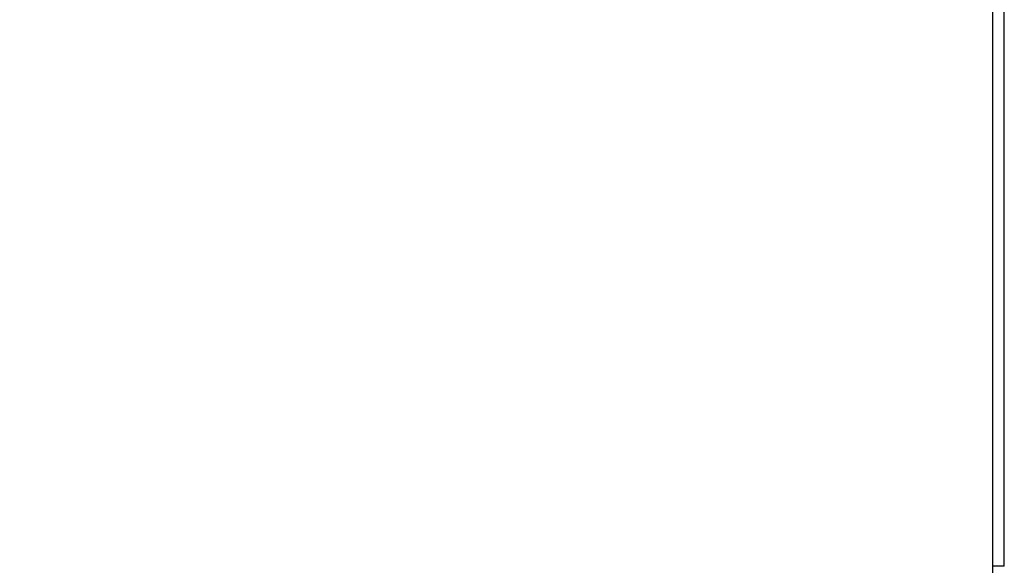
# Model space of a CAD drawing. Header units: millimetres. Extents: x -8 to 420, y 0 to 297.
# Tile 13 of 77: x 166 to 187, y 146 to 158. Entities that reach past the tile are written whole.
import ezdxf

# ---------------------------------------------------------------- set-up
doc = ezdxf.new("R2010")
doc.units = ezdxf.units.MM
doc.layers.add('10', color=7, linetype='Continuous')
doc.layers.add('SLD-0', color=7, linetype='Continuous')
doc.styles.add('SLDTEXTSTYLE2', font='TXT', dxfattribs={"width": 0.7})
doc.dimstyles.new('SLDDIMSTYLE2', dxfattribs={"dimtxt": 2.645833, "dimasz": 2.5, "dimexe": 0, "dimexo": 0.0625, "dimgap": 0.661458, "dimtad": 2, "dimlfac": 2, "dimrnd": 1e-09, "dimzin": 12, "dimdsep": 46, "dimtxsty": 'SLDTEXTSTYLE2', "dimblk1": 'NONE', "dimblk2": 'NONE', "dimsah": 1, "dimcen": 0.09, "dimadec": 0, "dimazin": 3, "dimtfac": 1, "dimtofl": 0, "dimtmove": 0, "dimatfit": 3, "dimldrblk": 'NONE', "dimfxl": 1, "dimfrac": 2, "dimtolj": 1, "dimtzin": 12, "dimarcsym": 0})

# ---------------------------------------------------------------- blocks, each defined once
blk = doc.blocks.new('_D_3')
at = {"layer": '10'}
for p, q in [((183.859, 218.383), (86.353, 218.724)), ((88.079, 140.29), (88.353, 218.717)), ((183.859, 139.956), (86.079, 140.297))]:
    blk.add_line(p, q, dxfattribs=at)
for points in [[(88.353, 218.717), (88.044, 216.218), (88.644, 216.216)], [(88.079, 140.29), (88.387, 142.789), (87.787, 142.791)]]:
    blk.add_solid(points, dxfattribs=at)
at = {"layer": '10', "insert": (84.797, 177.186), "char_height": 2.6458, "attachment_point": 1, "rotation": 89.8, "style": 'SLDTEXTSTYLE2'}
blk.add_mtext('156.85', dxfattribs=at)
blk = doc.blocks.new('_NONE')

msp = doc.modelspace()

# ---------------------------------------------------------------- linework, layer by layer
at = {"layer": 'SLD-0', "color": 179, "linetype": 'Continuous', "lineweight": 25}
for p, q in [((187.3073, 146.1629), (187.3073, 213.3421)), ((187.0585, 146.0189), (187.0585, 167.9701)), ((187.3073, 146.1629), (187.0573, 146.1629))]:
    msp.add_line(p, q, dxfattribs=at)

# ---------------------------------------------------------------- dimensions: what is measured, and where the dimension line sits
at = {"layer": '10'}
dim = msp.add_linear_dim(base=(88.0787, 140.2901), p1=(183.8585, 218.3834), p2=(183.8585, 139.9557), angle=89.8, dimstyle='SLDDIMSTYLE2', dxfattribs=at)
dim.commit()
dim.dimension.update_dxf_attribs({"geometry": '_D_3', "text_midpoint": (88.2204, 180.8784), "dimtype": 160})

doc.saveas('drawing.dxf')
